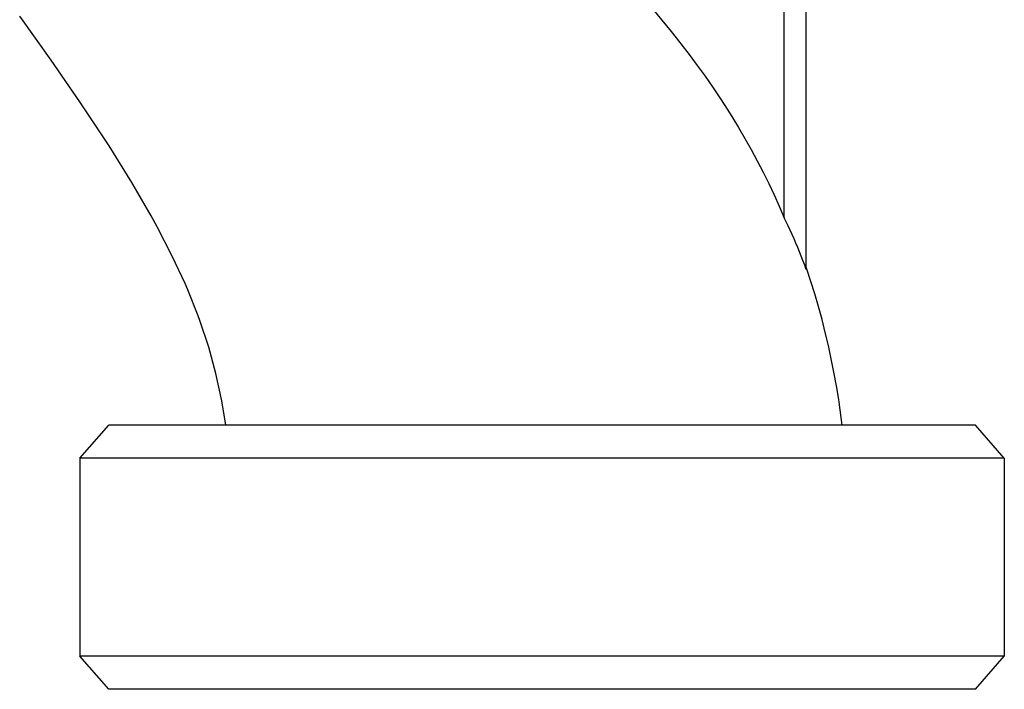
# Model space of a CAD drawing. Header units: millimetres. Extents: x 0 to 297, y 0 to 210.
# Tile 16 of 35: x 162 to 198, y 48 to 72. Entities that reach past the tile are written whole.
import ezdxf

# ---------------------------------------------------------------- set-up
doc = ezdxf.new("R2010")
doc.units = ezdxf.units.MM
doc.layers.add('ALL_ASSEM_MEMBER', color=7, linetype='CONTINUOUS')

msp = doc.modelspace()

# ---------------------------------------------------------------- linework, layer by layer
at = {"layer": 'ALL_ASSEM_MEMBER', "color": 7}
for p, q in [((189.819834, 64.840923), (189.819834, 74.347478)), ((190.619827, 62.962744), (190.619827, 74.315869)), ((185.025819, 72.424761), (185.375235, 72.011782)), ((163.167899, 70.566824), (162.027789, 72.165476)), ((185.375235, 72.011782), (185.708313, 71.606455)), ((185.708313, 71.606455), (186.026229, 71.207675)), ((186.026229, 71.207675), (186.061224, 71.162996)), ((186.061224, 71.162996), (186.366158, 70.766855)), ((164.219792, 69.046452), (163.167899, 70.566824)), ((186.366158, 70.766855), (186.659831, 70.372715)), ((186.659831, 70.372715), (186.942589, 69.980331)), ((186.942589, 69.980331), (187.214792, 69.589408)), ((187.214792, 69.589408), (187.476729, 69.199727)), ((187.476729, 69.199727), (187.662978, 68.913815)), ((165.178144, 67.601356), (164.219792, 69.046452)), ((187.662978, 68.913815), (187.912727, 68.517974)), ((187.912727, 68.517974), (188.155215, 68.118927)), ((188.155215, 68.118927), (188.390303, 67.716905)), ((188.390303, 67.716905), (188.617872, 67.312181)), ((165.274572, 67.451687), (165.178144, 67.601356)), ((166.101256, 66.124983), (165.274572, 67.451687)), ((188.617872, 67.312181), (188.837818, 66.905006)), ((188.837818, 66.905006), (189.050014, 66.495622)), ((189.050014, 66.495622), (189.254417, 66.084287)), ((166.806885, 64.909295), (166.101256, 66.124983)), ((189.254417, 66.084287), (189.450892, 65.671241)), ((189.450892, 65.671241), (189.639385, 65.256714)), ((189.639385, 65.256714), (189.819841, 64.840923)), ((167.024799, 64.512692), (166.806885, 64.909295)), ((189.892915, 64.691384), (189.819834, 64.840923)), ((167.576465, 63.445897), (167.024799, 64.512692)), ((189.965065, 64.540068), (189.892915, 64.691384)), ((190.036252, 64.386945), (189.965065, 64.540068)), ((190.106508, 64.232022), (190.036252, 64.386945)), ((190.175776, 64.075283), (190.106508, 64.232022)), ((190.244098, 63.91671), (190.175776, 64.075283)), ((190.311429, 63.756309), (190.244098, 63.91671)), ((190.377765, 63.594067), (190.311429, 63.756309)), ((168.042607, 62.445043), (167.576465, 63.445897)), ((190.4367, 63.446253), (190.377765, 63.594067)), ((190.501125, 63.28049), (190.4367, 63.446253)), ((190.56449, 63.112939), (190.501125, 63.28049)), ((190.619827, 62.962744), (190.56449, 63.112939)), ((190.645795, 62.970484), (190.619831, 63.04686)), ((190.792695, 62.523508), (190.645827, 62.970484)), ((168.142761, 62.213374), (168.042607, 62.445043)), ((190.932889, 62.070348), (190.792695, 62.523508)), ((168.515865, 61.276588), (168.142761, 62.213374)), ((191.066299, 61.611106), (190.932889, 62.070348)), ((191.192822, 61.145824), (191.066299, 61.611106)), ((168.592185, 61.066608), (168.515865, 61.276588)), ((168.899239, 60.131053), (168.592185, 61.066608)), ((191.31241, 60.674623), (191.192822, 61.145824)), ((191.424935, 60.197573), (191.31241, 60.674623)), ((169.157289, 59.180519), (168.899239, 60.131053)), ((191.530289, 59.714797), (191.424935, 60.197573)), ((191.62841, 59.226437), (191.530289, 59.714797)), ((169.372444, 58.19208), (169.157289, 59.180519)), ((191.719187, 58.732605), (191.62841, 59.226437)), ((191.802538, 58.233485), (191.719187, 58.732605)), ((169.521796, 57.305346), (169.372444, 58.19208)), ((191.817249, 58.13965), (191.802538, 58.233485)), ((191.926662, 57.305346), (191.817249, 58.13965)), ((164.219797, 56.105345), (165.269787, 57.305345)), ((196.769748, 57.305345), (165.269787, 57.305345)), ((197.819756, 56.105345), (196.769748, 57.305345)), ((197.819756, 56.105345), (164.219797, 56.105345)), ((164.219797, 56.105345), (164.219797, 48.905356)), ((197.819756, 56.105345), (197.819756, 48.905356)), ((165.269787, 47.705356), (164.219797, 48.905356)), ((197.819756, 48.905356), (164.219797, 48.905356)), ((196.769748, 47.705356), (197.819756, 48.905356)), ((196.769748, 47.705356), (165.269787, 47.705356))]:
    msp.add_line(p, q, dxfattribs=at)

doc.saveas('drawing.dxf')
